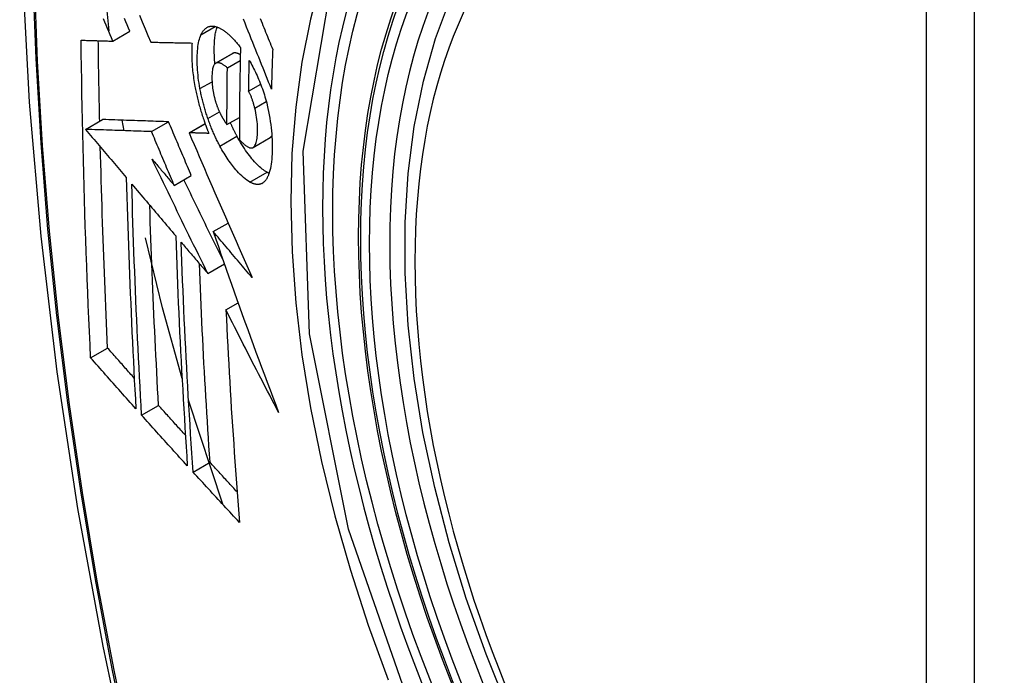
# Model space of a CAD drawing. Header units: inches. Extents: x 223.9 to 264.3, y 86 to 124.8.
# Tile 36 of 51: x 254.204 to 254.545, y 101.019 to 101.246. Entities that reach past the tile are written whole.
import ezdxf

# ---------------------------------------------------------------- set-up
doc = ezdxf.new("R2010")
doc.units = ezdxf.units.IN
doc.header["$MEASUREMENT"] = 0
doc.layers.add('Visible Edges(ANSI)', color=7, linetype='Continuous', lineweight=25)
doc.layers.add('Visible Tangent Edges(ANSI)', color=7, linetype='Continuous', lineweight=25)

msp = doc.modelspace()

# ---------------------------------------------------------------- linework, layer by layer
at = {"layer": 'Visible Edges(ANSI)'}
for p, q in [((254.23545, 101.24194), (254.23314, 101.26409)), ((254.23669, 101.23833), (254.24259, 101.24173)), ((254.24978, 101.23798), (254.24989, 101.23798)), ((254.27222, 101.23069), (254.27811, 101.23409)), ((254.27628, 101.2291), (254.28072, 101.23166)), ((254.28364, 101.221), (254.2878, 101.2234)), ((254.22726, 101.20783), (254.23315, 101.21123)), ((254.23315, 101.21123), (254.23315, 101.21123)), ((254.24056, 101.20738), (254.23994, 101.211)), ((254.25006, 101.20706), (254.25596, 101.21046)), ((254.26304, 101.20665), (254.26856, 101.20984)), ((254.27614, 101.20948), (254.28045, 101.21197)), ((254.22726, 101.20783), (254.22726, 101.20783)), ((254.26321, 101.20664), (254.26304, 101.20665)), ((254.28515, 101.20157), (254.29105, 101.20498)), ((254.29105, 101.20498), (254.29109, 101.205)), ((254.25793, 101.18847), (254.26382, 101.19187)), ((254.27138, 101.17253), (254.2765, 101.17548)), ((254.26951, 101.15804), (254.27525, 101.16135)), ((254.27579, 101.14544), (254.28, 101.14787)), ((254.22902, 101.1289), (254.23488, 101.13228)), ((254.24663, 101.10909), (254.25249, 101.11247)), ((254.27466, 101.07828), (254.26287, 101.11423)), ((254.26443, 101.0894), (254.27028, 101.09278))]:
    msp.add_line(p, q, dxfattribs=at)
at = {"layer": 'Visible Edges(ANSI)', "flags": 128}
for points in [[(254.25854, 101.64044), (254.24569, 101.60238), (254.23463, 101.5632), (254.22533, 101.52296), (254.21778, 101.48175), (254.21193, 101.43961), (254.20779, 101.39661), (254.20531, 101.35281), (254.20449, 101.30829), (254.20531, 101.26309), (254.20773, 101.21728), (254.21176, 101.17093), (254.21735, 101.12409), (254.2245, 101.07684), (254.23318, 101.02924), (254.24337, 100.98137), (254.25505, 100.93328)], [(254.37348, 101.0073), (254.36574, 101.02646), (254.35888, 101.0457), (254.35294, 101.06493), (254.34794, 101.08408), (254.3439, 101.10305), (254.34085, 101.12178), (254.3388, 101.14017), (254.33777, 101.15815), (254.33777, 101.17564), (254.33881, 101.19256), (254.34089, 101.20886), (254.34402, 101.22445), (254.34821, 101.23926), (254.35344, 101.25323), (254.35971, 101.26627), (254.367, 101.27833), (254.37532, 101.28931), (254.38461, 101.29914), (254.39484, 101.30775), (254.40592, 101.31506)], [(254.24589, 101.24727), (254.24686, 101.24494), (254.24784, 101.24261), (254.24881, 101.24029), (254.24978, 101.23798)], [(254.23669, 101.23833), (254.23622, 101.23943), (254.23576, 101.24053), (254.23529, 101.24163), (254.23482, 101.24273), (254.23436, 101.24383), (254.23389, 101.24493), (254.23343, 101.24603)], [(254.24259, 101.24173), (254.24212, 101.24283), (254.24166, 101.24393), (254.24119, 101.24503), (254.24072, 101.24613)], [(254.2915, 101.22177), (254.29102, 101.22297), (254.29054, 101.22417), (254.29006, 101.22537), (254.28957, 101.22658), (254.28909, 101.2278), (254.2886, 101.22902), (254.28811, 101.23025), (254.28761, 101.23148), (254.28711, 101.23273), (254.28661, 101.23399), (254.2861, 101.23526), (254.28559, 101.23654), (254.28507, 101.23783), (254.28455, 101.23914), (254.28402, 101.24046), (254.28348, 101.2418), (254.28294, 101.24316), (254.28239, 101.24454), (254.28183, 101.24593)], [(254.28764, 101.24611), (254.28795, 101.24533), (254.28827, 101.24455), (254.28858, 101.24378), (254.28889, 101.24301), (254.2892, 101.24224), (254.28951, 101.24148), (254.28982, 101.24072), (254.29013, 101.23996), (254.29043, 101.2392), (254.29074, 101.23845), (254.29104, 101.2377), (254.29134, 101.23695), (254.29164, 101.23621), (254.29194, 101.23547)], [(254.26682, 101.2219), (254.26664, 101.22285), (254.26649, 101.22381), (254.26635, 101.22475), (254.26623, 101.22568), (254.26613, 101.2266), (254.26604, 101.2275), (254.26597, 101.2284), (254.26592, 101.22928), (254.26588, 101.23014), (254.26586, 101.231), (254.26585, 101.23183), (254.26585, 101.23265), (254.26587, 101.23345), (254.26591, 101.23422), (254.26596, 101.23498), (254.26602, 101.23571), (254.2661, 101.23642), (254.2662, 101.23711), (254.26631, 101.23776), (254.26645, 101.23838), (254.2666, 101.23897), (254.26676, 101.23952), (254.26695, 101.24004), (254.26716, 101.24053)], [(254.26716, 101.24053), (254.26726, 101.24075), (254.26737, 101.24096), (254.26748, 101.24116), (254.2676, 101.24135), (254.26772, 101.24154), (254.26784, 101.24172), (254.26796, 101.24189), (254.26809, 101.24205), (254.26822, 101.24221), (254.26835, 101.24235), (254.26849, 101.24249), (254.26863, 101.24262), (254.26877, 101.24274), (254.26892, 101.24286), (254.26907, 101.24296), (254.26922, 101.24305), (254.26938, 101.24314), (254.26953, 101.24321), (254.26969, 101.24328), (254.26986, 101.24334), (254.27002, 101.24339), (254.27019, 101.24343), (254.27036, 101.24347), (254.27053, 101.24349)], [(254.27053, 101.24349), (254.27071, 101.24351), (254.2709, 101.24352), (254.27108, 101.24352), (254.27127, 101.24351), (254.27146, 101.24349), (254.27165, 101.24347), (254.27184, 101.24344), (254.27203, 101.2434), (254.27223, 101.24335), (254.27242, 101.2433), (254.27262, 101.24324), (254.27282, 101.24317), (254.27302, 101.24309), (254.27322, 101.24301), (254.27342, 101.24292), (254.27362, 101.24282), (254.27383, 101.24272), (254.27403, 101.24261), (254.27424, 101.24249), (254.27445, 101.24237), (254.27466, 101.24223), (254.27487, 101.2421), (254.27508, 101.24195), (254.27529, 101.2418)], [(254.27198, 101.23051), (254.27192, 101.23114), (254.27187, 101.23177), (254.27183, 101.23239), (254.2718, 101.23301), (254.27178, 101.23362), (254.27176, 101.23422), (254.27175, 101.23481), (254.27175, 101.2354), (254.27175, 101.23598), (254.27176, 101.23654), (254.27178, 101.23709), (254.27181, 101.23764), (254.27184, 101.23818), (254.27188, 101.2387), (254.27193, 101.23922), (254.27199, 101.23972), (254.27205, 101.24021), (254.27212, 101.24068), (254.27221, 101.24114), (254.2723, 101.24159), (254.2724, 101.24201), (254.27251, 101.24242), (254.27263, 101.24282), (254.27275, 101.24319)], [(254.27529, 101.2418), (254.27552, 101.24163), (254.27575, 101.24145), (254.27598, 101.24127), (254.27621, 101.24108), (254.27643, 101.24089), (254.27666, 101.24069), (254.27689, 101.24048), (254.27712, 101.24027), (254.27735, 101.24005), (254.27758, 101.23983), (254.27781, 101.2396), (254.27804, 101.23936), (254.27827, 101.23912), (254.2785, 101.23888), (254.27874, 101.23862), (254.27897, 101.23837), (254.2792, 101.2381), (254.27943, 101.23783), (254.27966, 101.23756), (254.27989, 101.23728), (254.28012, 101.23699), (254.28035, 101.2367), (254.28058, 101.23641), (254.28081, 101.23611)], [(254.22572, 101.23865), (254.22617, 101.23864), (254.22662, 101.23862), (254.22708, 101.23861), (254.22753, 101.2386), (254.22798, 101.23858), (254.22844, 101.23857), (254.22889, 101.23856), (254.22935, 101.23854), (254.22981, 101.23853), (254.23026, 101.23851), (254.23072, 101.2385), (254.23118, 101.23849), (254.23164, 101.23847), (254.2321, 101.23846), (254.23256, 101.23845), (254.23301, 101.23843), (254.23347, 101.23842), (254.23393, 101.23841), (254.23439, 101.23839), (254.23485, 101.23838), (254.23531, 101.23837), (254.23577, 101.23836), (254.23623, 101.23834), (254.23669, 101.23833)], [(254.22902, 101.1289), (254.22881, 101.13343), (254.22861, 101.13796), (254.22841, 101.14249), (254.22822, 101.14703), (254.22803, 101.15158), (254.22785, 101.15612), (254.22767, 101.16068), (254.2275, 101.16523), (254.22734, 101.16979), (254.22718, 101.17436), (254.22703, 101.17893), (254.22689, 101.1835), (254.22675, 101.18807), (254.22663, 101.19265), (254.2265, 101.19722), (254.22639, 101.2018), (254.22628, 101.20639), (254.22618, 101.21097), (254.22608, 101.21557), (254.22599, 101.22017), (254.22592, 101.22478), (254.22584, 101.2294), (254.22578, 101.23402), (254.22572, 101.23865)], [(254.23215, 101.21065), (254.23212, 101.21181), (254.2321, 101.21296), (254.23207, 101.21412), (254.23205, 101.21528), (254.23203, 101.21644), (254.232, 101.21759), (254.23198, 101.21875), (254.23196, 101.21991), (254.23193, 101.22107), (254.23191, 101.22223), (254.23189, 101.22339), (254.23187, 101.22454), (254.23185, 101.2257), (254.23183, 101.22686), (254.23181, 101.22802), (254.23179, 101.22918), (254.23178, 101.23034), (254.23176, 101.2315), (254.23174, 101.23266), (254.23172, 101.23382), (254.23171, 101.23499), (254.23169, 101.23615), (254.23168, 101.23731), (254.23166, 101.23847)], [(254.24989, 101.23798), (254.25047, 101.23797), (254.25105, 101.23795), (254.25164, 101.23794), (254.25222, 101.23792), (254.25281, 101.23791), (254.25339, 101.2379), (254.25398, 101.23788), (254.25457, 101.23787), (254.25516, 101.23786), (254.25575, 101.23784), (254.25634, 101.23783), (254.25694, 101.23782), (254.25753, 101.23781), (254.25812, 101.23779), (254.25872, 101.23778), (254.25931, 101.23777), (254.25991, 101.23776), (254.2605, 101.23775), (254.2611, 101.23774), (254.26169, 101.23772), (254.26229, 101.23771), (254.26288, 101.2377), (254.26348, 101.23769), (254.26407, 101.23768)], [(254.26407, 101.23768), (254.26403, 101.23714), (254.264, 101.23659), (254.26398, 101.23603), (254.26396, 101.23546), (254.26395, 101.23489), (254.26395, 101.23431), (254.26395, 101.23371), (254.26395, 101.23311), (254.26397, 101.2325), (254.26399, 101.23188), (254.26402, 101.23125), (254.26406, 101.23062), (254.2641, 101.22999), (254.26415, 101.22934), (254.26421, 101.22869), (254.26428, 101.22804), (254.26435, 101.22738), (254.26443, 101.22672), (254.26452, 101.22605), (254.26461, 101.22538), (254.26472, 101.2247), (254.26483, 101.22402), (254.26494, 101.22333), (254.26507, 101.22264)], [(254.27823, 101.23415), (254.27823, 101.23415), (254.27822, 101.23415), (254.27822, 101.23415), (254.27821, 101.23414), (254.27821, 101.23414), (254.2782, 101.23414), (254.2782, 101.23414), (254.27819, 101.23414), (254.27819, 101.23413), (254.27818, 101.23413), (254.27818, 101.23413), (254.27817, 101.23413), (254.27817, 101.23412), (254.27816, 101.23412), (254.27816, 101.23412), (254.27815, 101.23412), (254.27815, 101.23411), (254.27814, 101.23411), (254.27814, 101.23411), (254.27813, 101.2341), (254.27813, 101.2341), (254.27812, 101.2341), (254.27812, 101.2341), (254.27811, 101.23409)], [(254.28076, 101.23358), (254.28064, 101.23365), (254.28053, 101.23371), (254.28042, 101.23378), (254.28031, 101.23384), (254.28019, 101.23389), (254.28008, 101.23395), (254.27997, 101.234), (254.27986, 101.23404), (254.27975, 101.23409), (254.27965, 101.23412), (254.27954, 101.23416), (254.27943, 101.23419), (254.27932, 101.23422), (254.27922, 101.23424), (254.27911, 101.23425), (254.27901, 101.23426), (254.27891, 101.23427), (254.27881, 101.23427), (254.27871, 101.23427), (254.27861, 101.23426), (254.27851, 101.23424), (254.27842, 101.23422), (254.27833, 101.23419), (254.27823, 101.23415)], [(254.28081, 101.23611), (254.28078, 101.23478), (254.28075, 101.23345), (254.28072, 101.23212), (254.2807, 101.23079), (254.28067, 101.22946), (254.28065, 101.22813), (254.28062, 101.2268), (254.2806, 101.22547), (254.28058, 101.22415), (254.28056, 101.22282), (254.28054, 101.2215), (254.28053, 101.22018), (254.28051, 101.21885), (254.2805, 101.21753), (254.28048, 101.21621), (254.28047, 101.21489), (254.28046, 101.21357), (254.28045, 101.21225), (254.28045, 101.21093), (254.28044, 101.20961), (254.28044, 101.20829), (254.28043, 101.20698), (254.28043, 101.20566), (254.28043, 101.20435)], [(254.29194, 101.23547), (254.29192, 101.2349), (254.2919, 101.23433), (254.29188, 101.23375), (254.29186, 101.23318), (254.29184, 101.23261), (254.29182, 101.23204), (254.2918, 101.23147), (254.29178, 101.2309), (254.29176, 101.23033), (254.29174, 101.22976), (254.29172, 101.22918), (254.2917, 101.22861), (254.29169, 101.22804), (254.29167, 101.22747), (254.29165, 101.2269), (254.29163, 101.22633), (254.29162, 101.22576), (254.2916, 101.22519), (254.29158, 101.22462), (254.29157, 101.22405), (254.29155, 101.22348), (254.29153, 101.22291), (254.29152, 101.22234), (254.2915, 101.22177)], [(254.27234, 101.23075), (254.27214, 101.23064), (254.27195, 101.23048), (254.27178, 101.23028), (254.27163, 101.23004), (254.27149, 101.22976), (254.27138, 101.22944), (254.27128, 101.22909), (254.27119, 101.22871), (254.27112, 101.2283), (254.27106, 101.22787), (254.27101, 101.22742), (254.27098, 101.22695), (254.27096, 101.22647), (254.27095, 101.22597), (254.27094, 101.22546), (254.27095, 101.22493), (254.27097, 101.22439), (254.271, 101.22383), (254.27104, 101.22327), (254.27109, 101.2227), (254.27116, 101.22211), (254.27124, 101.22152), (254.27135, 101.22092), (254.27147, 101.22031)], [(254.27628, 101.2291), (254.27611, 101.22925), (254.27593, 101.22939), (254.27576, 101.22953), (254.27558, 101.22967), (254.27541, 101.2298), (254.27523, 101.22992), (254.27506, 101.23004), (254.27488, 101.23016), (254.27471, 101.23026), (254.27454, 101.23036), (254.27436, 101.23045), (254.2742, 101.23054), (254.27403, 101.23061), (254.27386, 101.23068), (254.2737, 101.23074), (254.27354, 101.23078), (254.27338, 101.23082), (254.27322, 101.23085), (254.27307, 101.23086), (254.27291, 101.23087), (254.27276, 101.23086), (254.27262, 101.23083), (254.27248, 101.2308), (254.27234, 101.23075)], [(254.28364, 101.221), (254.28365, 101.22144), (254.28366, 101.22189), (254.28367, 101.22233), (254.28367, 101.22278), (254.28368, 101.22323), (254.28369, 101.22367), (254.2837, 101.22412), (254.28371, 101.22456), (254.28371, 101.22501), (254.28372, 101.22545), (254.28373, 101.2259), (254.28374, 101.22634), (254.28375, 101.22679), (254.28376, 101.22724), (254.28377, 101.22768), (254.28378, 101.22813), (254.28379, 101.22857), (254.2838, 101.22902), (254.28381, 101.22946), (254.28382, 101.22991), (254.28383, 101.23036), (254.28384, 101.2308), (254.28385, 101.23125), (254.28386, 101.23169)], [(254.28386, 101.23169), (254.28416, 101.23114), (254.28447, 101.23059), (254.28477, 101.23002), (254.28507, 101.22944), (254.28537, 101.22885), (254.28566, 101.22826), (254.28595, 101.22765), (254.28624, 101.22704), (254.28653, 101.22642), (254.28681, 101.22579), (254.28708, 101.22515), (254.28735, 101.2245), (254.28762, 101.22385), (254.28788, 101.22319), (254.28813, 101.22252), (254.28838, 101.22184), (254.28862, 101.22116), (254.28885, 101.22047), (254.28907, 101.21978), (254.28928, 101.21908), (254.28949, 101.21838), (254.28968, 101.21767), (254.28987, 101.21696), (254.29005, 101.21624)], [(254.27614, 101.20948), (254.27614, 101.2103), (254.27615, 101.21111), (254.27615, 101.21193), (254.27615, 101.21274), (254.27615, 101.21356), (254.27615, 101.21437), (254.27616, 101.21519), (254.27616, 101.216), (254.27617, 101.21682), (254.27617, 101.21764), (254.27617, 101.21845), (254.27618, 101.21927), (254.27619, 101.22009), (254.27619, 101.22091), (254.2762, 101.22172), (254.27621, 101.22254), (254.27622, 101.22336), (254.27622, 101.22418), (254.27623, 101.225), (254.27624, 101.22582), (254.27625, 101.22664), (254.27626, 101.22746), (254.27627, 101.22828), (254.27628, 101.2291)], [(254.26507, 101.22264), (254.26517, 101.22215), (254.26527, 101.22165), (254.26537, 101.22115), (254.26547, 101.22065), (254.26558, 101.22015), (254.26569, 101.21964), (254.26581, 101.21914), (254.26593, 101.21864), (254.26605, 101.21814), (254.26618, 101.21764), (254.2663, 101.21714), (254.26644, 101.21664), (254.26657, 101.21614), (254.26671, 101.21563), (254.26685, 101.21513), (254.267, 101.21464), (254.26714, 101.21414), (254.26729, 101.21364), (254.26745, 101.21315), (254.2676, 101.21266), (254.26776, 101.21217), (254.26793, 101.21168), (254.26809, 101.21119), (254.26826, 101.2107)], [(254.26956, 101.21156), (254.26942, 101.21198), (254.26928, 101.2124), (254.26914, 101.21283), (254.269, 101.21325), (254.26886, 101.21368), (254.26873, 101.2141), (254.2686, 101.21453), (254.26847, 101.21496), (254.26835, 101.2154), (254.26823, 101.21583), (254.26811, 101.21626), (254.26799, 101.2167), (254.26788, 101.21713), (254.26777, 101.21757), (254.26766, 101.218), (254.26755, 101.21843), (254.26745, 101.21887), (254.26735, 101.2193), (254.26726, 101.21973), (254.26716, 101.22017), (254.26707, 101.2206), (254.26698, 101.22103), (254.2669, 101.22146), (254.26682, 101.2219)], [(254.27147, 101.22031), (254.27151, 101.22011), (254.27155, 101.21991), (254.2716, 101.21972), (254.27164, 101.21952), (254.27169, 101.21932), (254.27174, 101.21912), (254.27179, 101.21892), (254.27184, 101.21873), (254.27189, 101.21853), (254.27194, 101.21833), (254.272, 101.21813), (254.27205, 101.21794), (254.27211, 101.21774), (254.27217, 101.21754), (254.27223, 101.21735), (254.27229, 101.21715), (254.27235, 101.21696), (254.27241, 101.21677), (254.27248, 101.21658), (254.27254, 101.21639), (254.27261, 101.2162), (254.27268, 101.21601), (254.27274, 101.21582), (254.27281, 101.21564)], [(254.28576, 101.21516), (254.2857, 101.21542), (254.28563, 101.21569), (254.28556, 101.21595), (254.28548, 101.21621), (254.28541, 101.21647), (254.28533, 101.21674), (254.28526, 101.217), (254.28518, 101.21726), (254.28509, 101.21752), (254.28501, 101.21778), (254.28493, 101.21803), (254.28484, 101.21828), (254.28475, 101.21853), (254.28466, 101.21878), (254.28457, 101.21902), (254.28447, 101.21926), (254.28438, 101.2195), (254.28428, 101.21973), (254.28418, 101.21995), (254.28407, 101.22017), (254.28397, 101.22039), (254.28386, 101.2206), (254.28375, 101.2208), (254.28364, 101.221)], [(254.27281, 101.21564), (254.27288, 101.21547), (254.27295, 101.2153), (254.27301, 101.21513), (254.27308, 101.21497), (254.27314, 101.2148), (254.27321, 101.21464), (254.27328, 101.21448), (254.27335, 101.21432), (254.27342, 101.21416), (254.27349, 101.21401), (254.27356, 101.21385), (254.27363, 101.2137), (254.2737, 101.21355), (254.27377, 101.21339), (254.27385, 101.21325), (254.27392, 101.2131), (254.27399, 101.21295), (254.27407, 101.21281), (254.27414, 101.21266), (254.27422, 101.21252), (254.27429, 101.21238), (254.27437, 101.21224), (254.27445, 101.21211), (254.27453, 101.21197)], [(254.28519, 101.2016), (254.28542, 101.20177), (254.28562, 101.20199), (254.28581, 101.20227), (254.28598, 101.20259), (254.28612, 101.20295), (254.28625, 101.20335), (254.28636, 101.20379), (254.28646, 101.20426), (254.28654, 101.20476), (254.2866, 101.20529), (254.28665, 101.20584), (254.28668, 101.20641), (254.2867, 101.207), (254.28672, 101.20762), (254.28671, 101.20831), (254.28669, 101.20902), (254.28665, 101.20974), (254.28659, 101.21048), (254.28651, 101.21125), (254.2864, 101.21202), (254.28628, 101.2128), (254.28613, 101.21358), (254.28596, 101.21437), (254.28576, 101.21516)], [(254.29005, 101.21624), (254.29031, 101.2151), (254.29054, 101.21397), (254.29076, 101.21284), (254.29095, 101.21172), (254.29112, 101.2106), (254.29127, 101.2095), (254.2914, 101.2084), (254.29151, 101.20733), (254.2916, 101.20627), (254.29167, 101.20522), (254.29172, 101.20419), (254.29175, 101.20318), (254.29176, 101.20219), (254.29176, 101.20121), (254.29175, 101.20026), (254.29171, 101.19932), (254.29166, 101.19841), (254.2916, 101.19753), (254.29151, 101.19667), (254.29141, 101.19585), (254.29128, 101.19507), (254.29114, 101.19432), (254.29097, 101.19361), (254.29078, 101.19295)], [(254.25596, 101.21046), (254.25508, 101.21049), (254.25419, 101.21052), (254.25331, 101.21055), (254.25242, 101.21058), (254.25153, 101.21061), (254.25064, 101.21064), (254.24974, 101.21067), (254.24884, 101.2107), (254.24793, 101.21073), (254.24702, 101.21076), (254.2461, 101.21079), (254.24517, 101.21082), (254.24423, 101.21086), (254.24328, 101.21089), (254.24232, 101.21092), (254.24136, 101.21095), (254.24038, 101.21099), (254.23939, 101.21102), (254.23838, 101.21105), (254.23737, 101.21109), (254.23634, 101.21112), (254.23529, 101.21116), (254.23423, 101.21119), (254.23315, 101.21123)], [(254.26382, 101.19187), (254.26349, 101.19264), (254.26316, 101.19342), (254.26283, 101.19419), (254.2625, 101.19497), (254.26217, 101.19574), (254.26184, 101.19652), (254.26152, 101.19729), (254.26119, 101.19807), (254.26086, 101.19884), (254.26053, 101.19962), (254.2602, 101.20039), (254.25988, 101.20117), (254.25955, 101.20194), (254.25922, 101.20272), (254.25889, 101.20349), (254.25857, 101.20427), (254.25824, 101.20504), (254.25791, 101.20582), (254.25759, 101.20659), (254.25726, 101.20737), (254.25694, 101.20814), (254.25661, 101.20892), (254.25629, 101.20969), (254.25596, 101.21046)], [(254.26826, 101.2107), (254.26832, 101.21052), (254.26839, 101.21034), (254.26845, 101.21016), (254.26851, 101.20998), (254.26858, 101.2098), (254.26864, 101.20962), (254.26871, 101.20944), (254.26878, 101.20926), (254.26884, 101.20908), (254.26891, 101.2089), (254.26898, 101.20872), (254.26904, 101.20855), (254.26911, 101.20837), (254.26918, 101.20819), (254.26925, 101.20802), (254.26932, 101.20784), (254.26938, 101.20767), (254.26945, 101.20749), (254.26952, 101.20732), (254.26959, 101.20714), (254.26966, 101.20697), (254.26973, 101.20679), (254.2698, 101.20662), (254.26988, 101.20645)], [(254.27371, 101.20207), (254.27351, 101.20243), (254.27332, 101.20279), (254.27314, 101.20315), (254.27295, 101.20352), (254.27276, 101.20389), (254.27258, 101.20427), (254.2724, 101.20464), (254.27222, 101.20502), (254.27204, 101.20541), (254.27186, 101.20579), (254.27169, 101.20618), (254.27151, 101.20658), (254.27134, 101.20697), (254.27117, 101.20737), (254.271, 101.20778), (254.27083, 101.20818), (254.27067, 101.20859), (254.2705, 101.20901), (254.27034, 101.20942), (254.27018, 101.20984), (254.27002, 101.21027), (254.26987, 101.21069), (254.26971, 101.21112), (254.26956, 101.21156)], [(254.27453, 101.21197), (254.27459, 101.21186), (254.27466, 101.21175), (254.27472, 101.21164), (254.27479, 101.21153), (254.27486, 101.21142), (254.27492, 101.21131), (254.27499, 101.2112), (254.27506, 101.21109), (254.27512, 101.21098), (254.27519, 101.21087), (254.27526, 101.21077), (254.27533, 101.21066), (254.2754, 101.21055), (254.27546, 101.21045), (254.27553, 101.21035), (254.2756, 101.21024), (254.27567, 101.21014), (254.27574, 101.21004), (254.27581, 101.20995), (254.27587, 101.20985), (254.27594, 101.20976), (254.27601, 101.20966), (254.27608, 101.20957), (254.27614, 101.20948)], [(254.2796, 101.20548), (254.2795, 101.20566), (254.27941, 101.20585), (254.27931, 101.20604), (254.27921, 101.20622), (254.27911, 101.20641), (254.27901, 101.2066), (254.27892, 101.20679), (254.27882, 101.20698), (254.27872, 101.20718), (254.27863, 101.20737), (254.27853, 101.20756), (254.27844, 101.20776), (254.27834, 101.20796), (254.27825, 101.20815), (254.27815, 101.20835), (254.27806, 101.20855), (254.27797, 101.20875), (254.27788, 101.20895), (254.27778, 101.20915), (254.27769, 101.20935), (254.2776, 101.20955), (254.27751, 101.20976), (254.27742, 101.20996), (254.27733, 101.21017)], [(254.25006, 101.20706), (254.24918, 101.20709), (254.2483, 101.20712), (254.24741, 101.20715), (254.24653, 101.20718), (254.24564, 101.20721), (254.24474, 101.20724), (254.24385, 101.20727), (254.24294, 101.2073), (254.24204, 101.20733), (254.24112, 101.20736), (254.2402, 101.20739), (254.23927, 101.20742), (254.23833, 101.20745), (254.23739, 101.20749), (254.23643, 101.20752), (254.23546, 101.20755), (254.23448, 101.20758), (254.23349, 101.20762), (254.23249, 101.20765), (254.23147, 101.20769), (254.23044, 101.20772), (254.2294, 101.20776), (254.22834, 101.20779), (254.22726, 101.20783)], [(254.22726, 101.20783), (254.22784, 101.20714), (254.22843, 101.20645), (254.22902, 101.20575), (254.2296, 101.20506), (254.23019, 101.20436), (254.23077, 101.20367), (254.23136, 101.20298), (254.23195, 101.20228), (254.23253, 101.20159), (254.23312, 101.20089), (254.23371, 101.2002), (254.23429, 101.1995), (254.23488, 101.19881), (254.23547, 101.19811), (254.23606, 101.19742), (254.23664, 101.19672), (254.23723, 101.19603), (254.23782, 101.19534), (254.23841, 101.19464), (254.23899, 101.19395), (254.23958, 101.19325), (254.24017, 101.19256), (254.24075, 101.19187), (254.24134, 101.19117)], [(254.25793, 101.18847), (254.2576, 101.18924), (254.25727, 101.19001), (254.25694, 101.19079), (254.25661, 101.19156), (254.25628, 101.19234), (254.25595, 101.19311), (254.25562, 101.19389), (254.25529, 101.19466), (254.25497, 101.19544), (254.25464, 101.19621), (254.25431, 101.19699), (254.25398, 101.19776), (254.25365, 101.19854), (254.25333, 101.19931), (254.253, 101.20009), (254.25267, 101.20086), (254.25235, 101.20164), (254.25202, 101.20241), (254.25169, 101.20319), (254.25137, 101.20396), (254.25104, 101.20474), (254.25072, 101.20551), (254.25039, 101.20629), (254.25006, 101.20706)], [(254.26304, 101.20665), (254.26392, 101.20461), (254.26479, 101.20256), (254.26567, 101.2005), (254.26656, 101.19844), (254.26745, 101.19637), (254.26834, 101.19429), (254.26923, 101.19221), (254.27013, 101.19013), (254.27104, 101.18804), (254.27194, 101.18595), (254.27285, 101.18385), (254.27376, 101.18176), (254.27467, 101.17966), (254.27559, 101.17756), (254.27651, 101.17546), (254.27743, 101.17336), (254.27835, 101.17126), (254.27927, 101.16917), (254.28019, 101.16707), (254.28112, 101.16498), (254.28204, 101.16289), (254.28297, 101.1608), (254.2839, 101.15872), (254.28482, 101.15664)], [(254.26988, 101.20645), (254.2696, 101.20646), (254.26932, 101.20646), (254.26904, 101.20647), (254.26876, 101.20648), (254.26848, 101.20649), (254.2682, 101.2065), (254.26792, 101.2065), (254.26765, 101.20651), (254.26737, 101.20652), (254.26709, 101.20653), (254.26681, 101.20654), (254.26653, 101.20654), (254.26625, 101.20655), (254.26598, 101.20656), (254.2657, 101.20657), (254.26542, 101.20658), (254.26514, 101.20659), (254.26487, 101.20659), (254.26459, 101.2066), (254.26431, 101.20661), (254.26403, 101.20662), (254.26376, 101.20663), (254.26348, 101.20664), (254.26321, 101.20664)], [(254.28999, 101.19299), (254.28957, 101.19324), (254.28915, 101.19351), (254.28872, 101.19381), (254.28829, 101.19414), (254.28786, 101.1945), (254.28743, 101.19489), (254.28699, 101.19529), (254.28655, 101.19573), (254.28611, 101.19619), (254.28567, 101.19667), (254.28522, 101.19717), (254.28478, 101.19769), (254.28434, 101.19823), (254.2839, 101.19878), (254.28346, 101.19935), (254.28303, 101.19995), (254.28259, 101.20057), (254.28216, 101.20121), (254.28172, 101.20187), (254.28129, 101.20255), (254.28087, 101.20325), (254.28044, 101.20397), (254.28002, 101.20471), (254.2796, 101.20548)], [(254.28043, 101.20435), (254.28064, 101.20411), (254.28085, 101.20388), (254.28107, 101.20365), (254.28128, 101.20343), (254.2815, 101.20322), (254.28171, 101.20302), (254.28192, 101.20282), (254.28213, 101.20264), (254.28234, 101.20246), (254.28255, 101.2023), (254.28276, 101.20214), (254.28296, 101.202), (254.28317, 101.20187), (254.28337, 101.20175), (254.28358, 101.20165), (254.28377, 101.20157), (254.28397, 101.2015), (254.28416, 101.20145), (254.28435, 101.20142), (254.28453, 101.20141), (254.2847, 101.20142), (254.28487, 101.20146), (254.28504, 101.20151), (254.28519, 101.2016)], [(254.29109, 101.205), (254.29112, 101.20502), (254.29114, 101.20504), (254.29117, 101.20506), (254.29119, 101.20508), (254.29122, 101.20509), (254.29124, 101.20511), (254.29127, 101.20513), (254.29129, 101.20516), (254.29131, 101.20518), (254.29134, 101.2052), (254.29136, 101.20522), (254.29138, 101.20525), (254.29141, 101.20527), (254.29143, 101.20529), (254.29145, 101.20532), (254.29147, 101.20534), (254.2915, 101.20537), (254.29152, 101.2054), (254.29154, 101.20543), (254.29156, 101.20545), (254.29158, 101.20548), (254.2916, 101.20551), (254.29162, 101.20554), (254.29164, 101.20557)], [(254.23488, 101.13228), (254.23475, 101.13516), (254.23462, 101.13804), (254.23449, 101.14092), (254.23436, 101.1438), (254.23424, 101.14668), (254.23412, 101.14957), (254.234, 101.15245), (254.23389, 101.15534), (254.23377, 101.15823), (254.23366, 101.16112), (254.23355, 101.16401), (254.23344, 101.1669), (254.23334, 101.16979), (254.23324, 101.17269), (254.23314, 101.17559), (254.23304, 101.17849), (254.23295, 101.1814), (254.23285, 101.1843), (254.23277, 101.18721), (254.23268, 101.19012), (254.2326, 101.19303), (254.23251, 101.19595), (254.23244, 101.19887), (254.23236, 101.20179)], [(254.28409, 101.18959), (254.28353, 101.18992), (254.28297, 101.1903), (254.28241, 101.19073), (254.28184, 101.19121), (254.28126, 101.19173), (254.2807, 101.19228), (254.28017, 101.19283), (254.27967, 101.19337), (254.27921, 101.19389), (254.2788, 101.19438), (254.27843, 101.19484), (254.27806, 101.19531), (254.27769, 101.19579), (254.27732, 101.19629), (254.27695, 101.1968), (254.27658, 101.19732), (254.27622, 101.19786), (254.27585, 101.19842), (254.27549, 101.19899), (254.27513, 101.19957), (254.27477, 101.20017), (254.27441, 101.20079), (254.27406, 101.20142), (254.27371, 101.20207)], [(254.26951, 101.15804), (254.2687, 101.15968), (254.26788, 101.16133), (254.26707, 101.16297), (254.26626, 101.16462), (254.26545, 101.16627), (254.26463, 101.16792), (254.26382, 101.16958), (254.26301, 101.17123), (254.26221, 101.17288), (254.2614, 101.17454), (254.26059, 101.17619), (254.25979, 101.17784), (254.25898, 101.1795), (254.25818, 101.18115), (254.25738, 101.1828), (254.25658, 101.18445), (254.25578, 101.1861), (254.25499, 101.18775), (254.25419, 101.18939), (254.2534, 101.19104), (254.25261, 101.19268), (254.25182, 101.19432), (254.25103, 101.19595), (254.25025, 101.19758)], [(254.25025, 101.19758), (254.25057, 101.1972), (254.25089, 101.19683), (254.25121, 101.19645), (254.25153, 101.19607), (254.25185, 101.19569), (254.25217, 101.19531), (254.25249, 101.19493), (254.25281, 101.19455), (254.25313, 101.19417), (254.25345, 101.19379), (254.25377, 101.19341), (254.25409, 101.19303), (254.25441, 101.19265), (254.25473, 101.19227), (254.25505, 101.19189), (254.25537, 101.19151), (254.25569, 101.19113), (254.25601, 101.19075), (254.25633, 101.19037), (254.25665, 101.18999), (254.25697, 101.18961), (254.25729, 101.18923), (254.25761, 101.18885), (254.25793, 101.18847)], [(254.29078, 101.19295), (254.29071, 101.1927), (254.29063, 101.19247), (254.29054, 101.19224), (254.29046, 101.19202), (254.29037, 101.1918), (254.29028, 101.19159), (254.29019, 101.19139), (254.29009, 101.1912), (254.28999, 101.19101), (254.28989, 101.19083), (254.28978, 101.19066), (254.28967, 101.19049), (254.28956, 101.19033), (254.28945, 101.19018), (254.28933, 101.19004), (254.28921, 101.1899), (254.28909, 101.18977), (254.28896, 101.18965), (254.28883, 101.18954), (254.2887, 101.18944), (254.28857, 101.18934), (254.28843, 101.18925), (254.2883, 101.18917), (254.28815, 101.1891)], [(254.29069, 101.19265), (254.29066, 101.19266), (254.29063, 101.19267), (254.2906, 101.19269), (254.29057, 101.1927), (254.29054, 101.19271), (254.29051, 101.19273), (254.29049, 101.19274), (254.29046, 101.19275), (254.29043, 101.19277), (254.2904, 101.19278), (254.29037, 101.1928), (254.29034, 101.19281), (254.29031, 101.19282), (254.29028, 101.19284), (254.29025, 101.19285), (254.29022, 101.19287), (254.29019, 101.19288), (254.29016, 101.1929), (254.29013, 101.19291), (254.29011, 101.19293), (254.29008, 101.19295), (254.29005, 101.19296), (254.29002, 101.19298), (254.28999, 101.19299)], [(254.24134, 101.19117), (254.24143, 101.18782), (254.24153, 101.18447), (254.24163, 101.18112), (254.24173, 101.17777), (254.24184, 101.17442), (254.24195, 101.17108), (254.24207, 101.16774), (254.24219, 101.1644), (254.24232, 101.16106), (254.24245, 101.15772), (254.24258, 101.15439), (254.24272, 101.15106), (254.24286, 101.14773), (254.24301, 101.1444), (254.24316, 101.14108), (254.24331, 101.13776), (254.24347, 101.13445), (254.24362, 101.13113), (254.24379, 101.12782), (254.24395, 101.12451), (254.24412, 101.1212), (254.2443, 101.1179), (254.24447, 101.1146), (254.24465, 101.1113)], [(254.2748, 101.16263), (254.27423, 101.16379), (254.27366, 101.16494), (254.27309, 101.16609), (254.27253, 101.16725), (254.27196, 101.1684), (254.27139, 101.16956), (254.27082, 101.17071), (254.27025, 101.17187), (254.26969, 101.17303), (254.26912, 101.17418), (254.26855, 101.17534), (254.26799, 101.1765), (254.26742, 101.17766), (254.26686, 101.17882), (254.26629, 101.17998), (254.26573, 101.18113), (254.26517, 101.18229), (254.26461, 101.18345), (254.26404, 101.18461), (254.26348, 101.18576), (254.26292, 101.18692), (254.26236, 101.18807), (254.26181, 101.18923), (254.26125, 101.19038)], [(254.28815, 101.1891), (254.28801, 101.18904), (254.28785, 101.18898), (254.2877, 101.18893), (254.28755, 101.18888), (254.28739, 101.18885), (254.28723, 101.18882), (254.28707, 101.1888), (254.28691, 101.18879), (254.28674, 101.18879), (254.28658, 101.18879), (254.28641, 101.18881), (254.28624, 101.18882), (254.28607, 101.18885), (254.2859, 101.18888), (254.28572, 101.18892), (254.28555, 101.18897), (254.28537, 101.18902), (254.28519, 101.18908), (254.28501, 101.18915), (254.28483, 101.18923), (254.28465, 101.18931), (254.28446, 101.18939), (254.28428, 101.18949), (254.28409, 101.18959)], [(254.24325, 101.18892), (254.24388, 101.18818), (254.24451, 101.18743), (254.24514, 101.18669), (254.24577, 101.18595), (254.2464, 101.1852), (254.24703, 101.18446), (254.24766, 101.18371), (254.24829, 101.18297), (254.24893, 101.18222), (254.24956, 101.18148), (254.25019, 101.18073), (254.25082, 101.17998), (254.25146, 101.17924), (254.25209, 101.17849), (254.25272, 101.17775), (254.25336, 101.177), (254.25399, 101.17626), (254.25462, 101.17551), (254.25526, 101.17477), (254.25589, 101.17402), (254.25652, 101.17328), (254.25716, 101.17253), (254.25779, 101.17179), (254.25842, 101.17104)], [(254.24663, 101.10909), (254.24645, 101.11238), (254.24627, 101.11568), (254.24609, 101.11898), (254.24592, 101.12228), (254.24575, 101.12559), (254.24559, 101.12889), (254.24542, 101.1322), (254.24526, 101.13552), (254.24511, 101.13883), (254.24496, 101.14215), (254.24481, 101.14548), (254.24466, 101.1488), (254.24452, 101.15213), (254.24438, 101.15546), (254.24425, 101.15879), (254.24412, 101.16213), (254.244, 101.16547), (254.24388, 101.16881), (254.24376, 101.17216), (254.24365, 101.17551), (254.24354, 101.17886), (254.24344, 101.18221), (254.24334, 101.18556), (254.24325, 101.18892)], [(254.25249, 101.11247), (254.25233, 101.11532), (254.25217, 101.11818), (254.25202, 101.12105), (254.25187, 101.12391), (254.25173, 101.12678), (254.25158, 101.12964), (254.25144, 101.13251), (254.2513, 101.13539), (254.25116, 101.13826), (254.25103, 101.14114), (254.25089, 101.14402), (254.25077, 101.1469), (254.25064, 101.14978), (254.25052, 101.15266), (254.2504, 101.15555), (254.25028, 101.15844), (254.25016, 101.16133), (254.25005, 101.16422), (254.24994, 101.16711), (254.24984, 101.17001), (254.24974, 101.17291), (254.24964, 101.17581), (254.24954, 101.1787), (254.24945, 101.1816)], [(254.28482, 101.15664), (254.28426, 101.15731), (254.2837, 101.15797), (254.28314, 101.15863), (254.28258, 101.15929), (254.28202, 101.15995), (254.28146, 101.16061), (254.2809, 101.16128), (254.28034, 101.16194), (254.27978, 101.1626), (254.27921, 101.16327), (254.27865, 101.16393), (254.27809, 101.16459), (254.27753, 101.16525), (254.27697, 101.16592), (254.27641, 101.16658), (254.27585, 101.16724), (254.27529, 101.1679), (254.27473, 101.16857), (254.27417, 101.16923), (254.27361, 101.16989), (254.27306, 101.17055), (254.2725, 101.17121), (254.27194, 101.17187), (254.27138, 101.17253)], [(254.27138, 101.17253), (254.27228, 101.16993), (254.27317, 101.16733), (254.27407, 101.16473), (254.27498, 101.16213), (254.27589, 101.15952), (254.2768, 101.15692), (254.27772, 101.15431), (254.27864, 101.15171), (254.27956, 101.1491), (254.28049, 101.1465), (254.28143, 101.14389), (254.28237, 101.14128), (254.28331, 101.13868), (254.28426, 101.13607), (254.28521, 101.13346), (254.28617, 101.13086), (254.28713, 101.12825), (254.2881, 101.12565), (254.28907, 101.12304), (254.29005, 101.12044), (254.29103, 101.11784), (254.29202, 101.11524), (254.29301, 101.11264), (254.29401, 101.11004)], [(254.26061, 101.1218), (254.25388, 101.14612), (254.24798, 101.17033)], [(254.25842, 101.17104), (254.25853, 101.16771), (254.25865, 101.16437), (254.25877, 101.16104), (254.2589, 101.15771), (254.25904, 101.15438), (254.25918, 101.15105), (254.25932, 101.14773), (254.25947, 101.14441), (254.25962, 101.14109), (254.25978, 101.13777), (254.25995, 101.13445), (254.26011, 101.13113), (254.26029, 101.12782), (254.26046, 101.12451), (254.26064, 101.1212), (254.26083, 101.1179), (254.26102, 101.1146), (254.26121, 101.1113), (254.26141, 101.108), (254.26161, 101.10471), (254.26181, 101.10142), (254.26202, 101.09814), (254.26223, 101.09486), (254.26244, 101.09158)], [(254.26443, 101.0894), (254.26421, 101.09268), (254.264, 101.09597), (254.26379, 101.09926), (254.26358, 101.10255), (254.26337, 101.10584), (254.26317, 101.10914), (254.26298, 101.11244), (254.26278, 101.11574), (254.26259, 101.11904), (254.26241, 101.12235), (254.26223, 101.12566), (254.26205, 101.12897), (254.26188, 101.13227), (254.26171, 101.13558), (254.26155, 101.1389), (254.26139, 101.14221), (254.26124, 101.14552), (254.26109, 101.14884), (254.26095, 101.15216), (254.26082, 101.15548), (254.26068, 101.15881), (254.26056, 101.16214), (254.26044, 101.16547), (254.26032, 101.16881)], [(254.26032, 101.16881), (254.2607, 101.16836), (254.26108, 101.16791), (254.26147, 101.16747), (254.26185, 101.16702), (254.26223, 101.16657), (254.26261, 101.16612), (254.263, 101.16567), (254.26338, 101.16522), (254.26376, 101.16477), (254.26414, 101.16432), (254.26453, 101.16388), (254.26491, 101.16343), (254.26529, 101.16298), (254.26568, 101.16253), (254.26606, 101.16208), (254.26644, 101.16163), (254.26683, 101.16118), (254.26721, 101.16073), (254.26759, 101.16028), (254.26798, 101.15983), (254.26836, 101.15939), (254.26874, 101.15894), (254.26913, 101.15849), (254.26951, 101.15804)], [(254.27028, 101.09278), (254.27009, 101.09561), (254.2699, 101.09845), (254.26972, 101.10129), (254.26954, 101.10413), (254.26937, 101.10698), (254.26919, 101.10983), (254.26902, 101.11268), (254.26885, 101.11553), (254.26868, 101.11839), (254.26852, 101.12125), (254.26836, 101.12411), (254.2682, 101.12697), (254.26805, 101.12984), (254.2679, 101.1327), (254.26775, 101.13557), (254.26761, 101.13844), (254.26747, 101.14131), (254.26733, 101.14419), (254.2672, 101.14706), (254.26707, 101.14994), (254.26695, 101.15281), (254.26683, 101.15569), (254.26671, 101.15857), (254.26659, 101.16145)], [(254.29401, 101.11004), (254.29323, 101.11152), (254.29245, 101.11299), (254.29168, 101.11446), (254.29091, 101.11593), (254.29014, 101.11741), (254.28937, 101.11888), (254.2886, 101.12036), (254.28783, 101.12184), (254.28707, 101.12331), (254.2863, 101.12479), (254.28554, 101.12627), (254.28478, 101.12775), (254.28402, 101.12922), (254.28326, 101.1307), (254.28251, 101.13218), (254.28175, 101.13366), (254.281, 101.13513), (254.28025, 101.13661), (254.2795, 101.13808), (254.27876, 101.13956), (254.27801, 101.14103), (254.27727, 101.1425), (254.27653, 101.14397), (254.27579, 101.14544)], [(254.27579, 101.14544), (254.27593, 101.14234), (254.27608, 101.13923), (254.27623, 101.13613), (254.27639, 101.13303), (254.27656, 101.12993), (254.27673, 101.12684), (254.2769, 101.12375), (254.27708, 101.12066), (254.27726, 101.11758), (254.27745, 101.1145), (254.27764, 101.11143), (254.27784, 101.10836), (254.27804, 101.1053), (254.27825, 101.10224), (254.27846, 101.09919), (254.27867, 101.09614), (254.27888, 101.09311), (254.2791, 101.09007), (254.27932, 101.08705), (254.27955, 101.08403), (254.27977, 101.08102), (254.28, 101.07801), (254.28024, 101.07502), (254.28047, 101.07203)], [(254.24409, 101.12188), (254.2437, 101.12231), (254.24332, 101.12275), (254.24293, 101.12318), (254.24255, 101.12361), (254.24216, 101.12405), (254.24178, 101.12448), (254.24139, 101.12492), (254.24101, 101.12535), (254.24063, 101.12578), (254.24024, 101.12622), (254.23986, 101.12665), (254.23947, 101.12708), (254.23909, 101.12752), (254.23871, 101.12795), (254.23832, 101.12838), (254.23794, 101.12882), (254.23756, 101.12925), (254.23717, 101.12968), (254.23679, 101.13012), (254.23641, 101.13055), (254.23602, 101.13098), (254.23564, 101.13142), (254.23526, 101.13185), (254.23488, 101.13228)], [(254.24465, 101.1113), (254.244, 101.11203), (254.24334, 101.11276), (254.24269, 101.1135), (254.24203, 101.11423), (254.24138, 101.11496), (254.24073, 101.11569), (254.24007, 101.11643), (254.23942, 101.11716), (254.23877, 101.11789), (254.23812, 101.11863), (254.23746, 101.11936), (254.23681, 101.1201), (254.23616, 101.12083), (254.23551, 101.12156), (254.23486, 101.1223), (254.23421, 101.12303), (254.23356, 101.12377), (254.23291, 101.1245), (254.23226, 101.12523), (254.23161, 101.12597), (254.23096, 101.1267), (254.23031, 101.12743), (254.22966, 101.12817), (254.22902, 101.1289)], [(254.26177, 101.10215), (254.26138, 101.10258), (254.26099, 101.10301), (254.2606, 101.10344), (254.26021, 101.10387), (254.25983, 101.1043), (254.25944, 101.10473), (254.25905, 101.10516), (254.25866, 101.10559), (254.25827, 101.10602), (254.25789, 101.10645), (254.2575, 101.10688), (254.25711, 101.10731), (254.25673, 101.10774), (254.25634, 101.10817), (254.25595, 101.1086), (254.25557, 101.10903), (254.25518, 101.10946), (254.2548, 101.10989), (254.25441, 101.11032), (254.25402, 101.11075), (254.25364, 101.11118), (254.25325, 101.11161), (254.25287, 101.11204), (254.25249, 101.11247)], [(254.26244, 101.09158), (254.26178, 101.09231), (254.26112, 101.09304), (254.26046, 101.09377), (254.25979, 101.0945), (254.25913, 101.09522), (254.25847, 101.09595), (254.25781, 101.09668), (254.25715, 101.09741), (254.25649, 101.09814), (254.25583, 101.09887), (254.25517, 101.0996), (254.25451, 101.10033), (254.25385, 101.10106), (254.25319, 101.10179), (254.25253, 101.10252), (254.25187, 101.10325), (254.25122, 101.10398), (254.25056, 101.10471), (254.2499, 101.10544), (254.24925, 101.10617), (254.24859, 101.1069), (254.24794, 101.10763), (254.24729, 101.10836), (254.24663, 101.10909)], [(254.27966, 101.08256), (254.27926, 101.08298), (254.27887, 101.08341), (254.27848, 101.08384), (254.27809, 101.08426), (254.27769, 101.08469), (254.2773, 101.08511), (254.27691, 101.08554), (254.27652, 101.08596), (254.27613, 101.08639), (254.27573, 101.08682), (254.27534, 101.08724), (254.27495, 101.08767), (254.27456, 101.08809), (254.27417, 101.08852), (254.27378, 101.08895), (254.27339, 101.08937), (254.273, 101.0898), (254.27261, 101.09022), (254.27222, 101.09065), (254.27183, 101.09107), (254.27144, 101.0915), (254.27105, 101.09192), (254.27066, 101.09235), (254.27028, 101.09278)], [(254.28047, 101.07203), (254.2798, 101.07275), (254.27913, 101.07348), (254.27845, 101.0742), (254.27778, 101.07492), (254.27711, 101.07564), (254.27644, 101.07637), (254.27576, 101.07709), (254.27509, 101.07781), (254.27442, 101.07854), (254.27375, 101.07926), (254.27308, 101.07999), (254.27241, 101.08071), (254.27175, 101.08143), (254.27108, 101.08216), (254.27041, 101.08288), (254.26974, 101.08361), (254.26908, 101.08433), (254.26841, 101.08506), (254.26775, 101.08578), (254.26708, 101.08651), (254.26642, 101.08723), (254.26576, 101.08795), (254.26509, 101.08868), (254.26443, 101.0894)]]:
    msp.add_lwpolyline(points, dxfattribs=at)
at = {"layer": 'Visible Edges(ANSI)'}
msp.add_ellipse((254.55511, 101.03978), major_axis=(0.15748, -0.27276), ratio=0.57735, start_param=2.363977, end_param=7.060801, dxfattribs=at)
msp.add_ellipse((254.55163, 101.03777), major_axis=(-0.15994, 0.27703), ratio=0.57735, dxfattribs=at)
at = {"layer": 'Visible Tangent Edges(ANSI)'}
for p, q in [((254.51787, 101.30241), (254.51787, 100.81774)), ((254.53458, 100.81774), (254.53458, 101.30241)), ((254.26716, 101.24053), (254.27211, 101.24338)), ((254.27234, 101.23075), (254.27823, 101.23415)), ((254.26682, 101.2219), (254.27097, 101.2243)), ((254.28576, 101.21516), (254.28974, 101.21746)), ((254.26956, 101.21156), (254.27355, 101.21386)), ((254.22726, 101.20783), (254.23315, 101.21123)), ((254.26321, 101.20664), (254.26859, 101.20975)), ((254.27371, 101.20207), (254.2796, 101.20548)), ((254.28519, 101.2016), (254.29109, 101.205)), ((254.28409, 101.18959), (254.28999, 101.19299)), ((254.28815, 101.1891), (254.28858, 101.18935))]:
    msp.add_line(p, q, dxfattribs=at)
at = {"layer": 'Visible Tangent Edges(ANSI)', "flags": 128}
for points in [[(254.25767, 101.5967), (254.24991, 101.57425), (254.24278, 101.55115), (254.23631, 101.52741), (254.2305, 101.50306), (254.22537, 101.47813), (254.22091, 101.45263), (254.21714, 101.42661), (254.21406, 101.4001), (254.21166, 101.37313), (254.20996, 101.34574), (254.20894, 101.31796), (254.20862, 101.28979), (254.20897, 101.26124), (254.21002, 101.23231), (254.21175, 101.20301), (254.21416, 101.1734), (254.21725, 101.14349), (254.22102, 101.11333), (254.22546, 101.08292), (254.23058, 101.05227), (254.23636, 101.02141), (254.24281, 100.99038)], [(254.24356, 100.99), (254.2371, 101.02097), (254.2313, 101.05176), (254.22617, 101.08235), (254.22171, 101.11271), (254.21792, 101.14282), (254.21482, 101.17267), (254.2124, 101.20223), (254.21066, 101.23146), (254.20961, 101.26033), (254.20925, 101.28881), (254.20958, 101.31691), (254.21059, 101.34461), (254.21231, 101.37191), (254.21471, 101.39879), (254.21781, 101.4252), (254.2216, 101.45111), (254.22607, 101.47649), (254.23122, 101.5013), (254.23705, 101.52553), (254.24354, 101.54914), (254.25067, 101.57211), (254.25845, 101.59442)], [(254.34223, 101.00056), (254.3181, 101.06964), (254.30465, 101.13723), (254.3025, 101.2003), (254.31176, 101.25572), (254.33204, 101.30118), (254.36231, 101.33438), (254.40125, 101.35385), (254.44722, 101.35883), (254.49788, 101.34905), (254.551, 101.325)], [(254.35692, 101.33551), (254.34789, 101.32753), (254.33953, 101.31856), (254.33187, 101.30864), (254.32494, 101.29779), (254.31875, 101.28605), (254.31334, 101.27345), (254.30874, 101.26004), (254.30496, 101.24589), (254.30201, 101.23105), (254.2999, 101.21556), (254.29862, 101.19945), (254.2982, 101.18277), (254.29863, 101.16555), (254.29991, 101.14791), (254.30205, 101.1299), (254.30501, 101.1116), (254.3088, 101.09305), (254.31339, 101.07432), (254.31879, 101.05546), (254.32497, 101.03653), (254.33191, 101.01761)]]:
    msp.add_lwpolyline(points, dxfattribs=at)
at = {"layer": 'Visible Tangent Edges(ANSI)'}
for centre, major_axis, start_param, end_param in [((254.55411, 101.03921), (-0.17318, 0.29996), 5.05527, 10.652693), ((254.55406, 101.03918), (-0.15059, 0.26083), 5.66855, 8.468616)]:
    msp.add_ellipse(centre, major_axis=major_axis, ratio=0.57735, start_param=start_param, end_param=end_param, dxfattribs=at)
for centre, major_axis in [((254.55471, 101.03955), (0.17111, -0.29637)), ((254.55173, 101.03783), (-0.1627, 0.2818)), ((254.55163, 101.03777), (0.1621, -0.28076))]:
    msp.add_ellipse(centre, major_axis=major_axis, ratio=0.57735, dxfattribs=at)

doc.saveas('drawing.dxf')
